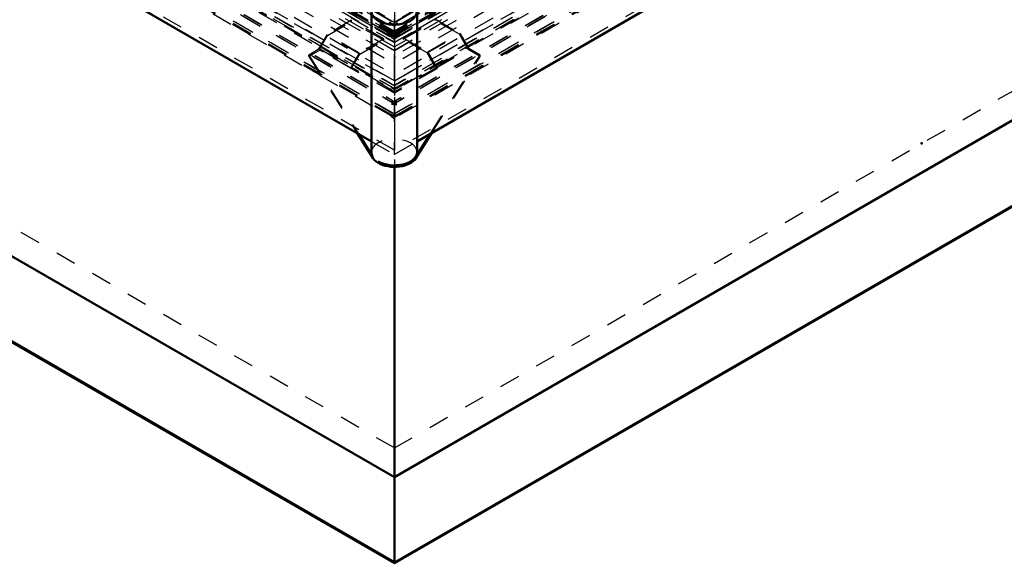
# Model space of a CAD drawing. Header units: millimetres. Extents: x 0 to 428, y 0 to 298.
# Tile 30 of 34: x 322 to 370, y 116 to 142. Entities that reach past the tile are written whole.
import ezdxf

# ---------------------------------------------------------------- set-up
doc = ezdxf.new("R2010")
doc.units = ezdxf.units.MM
doc.linetypes.add('Dashed', pattern=[2, 1, -1])
for name, color, linetype, lineweight in [('am_0', 7, 'Continuous', 50), ('am_12', 3, 'Continuous', 25), ('am_3', 6, 'Dashed', 25), ('am_6', 2, 'Continuous', 35), ('am_9', 7, 'Continuous', 50)]:
    doc.layers.add(name, color=color, linetype=linetype, lineweight=lineweight)

# ---------------------------------------------------------------- blocks, each defined once
blk = doc.blocks.new('97_FGS300150180132U_0_in_150180C2125Y1N4N_300Cl0__1203')
at = {"layer": 'am_0'}
for p, q in [((339.223, 142.689), (339.223, 135.827)), ((341.445, 135.827), (341.445, 142.689)), ((338.531, 136.756), (339.255, 135.608)), ((338.597, 136.718), (339.255, 135.674)), ((341.389, 135.535), (342.171, 136.776)), ((341.389, 135.601), (342.105, 136.738)), ((339.255, 135.674), (339.255, 135.608)), ((339.554, 135.304), (339.554, 135.37))]:
    blk.add_line(p, q, dxfattribs=at)
for centre, start_param, end_param in [((340.334, 142.689), 0, 3.141593), ((340.334, 142.689), 3.141593, 6.283185), ((340.334, 135.827), 3.141593, 3.382316), ((340.334, 135.761), 3.382316, 3.9339), ((340.334, 135.827), 3.9339, 6.283185), ((340.345, 135.821), 3.920082, 5.934315), ((340.345, 135.755), 3.920082, 5.934315)]:
    blk.add_ellipse(centre, major_axis=(1.111, 0), ratio=0.577288, start_param=start_param, end_param=end_param, dxfattribs=at)
at = {"layer": 'am_12'}
blk.add_line((341.389, 135.535), (341.389, 135.601), dxfattribs=at)
at = {"layer": 'am_3'}
for p, q in [((338.248, 142.258), (337.058, 141.571)), ((337.082, 141.519), (338.248, 142.192)), ((338.248, 142.192), (338.248, 142.258)), ((339.82, 141.351), (338.248, 142.258)), ((339.82, 141.285), (338.248, 142.192)), ((340.773, 141.407), (342.345, 142.314)), ((340.773, 141.341), (342.345, 142.248)), ((342.345, 142.248), (342.345, 142.314)), ((342.345, 142.314), (343.535, 141.627)), ((343.511, 141.575), (342.345, 142.248)), ((341.964, 140.72), (343.535, 141.627)), ((343.535, 141.627), (343.964, 140.885)), ((337.058, 141.571), (336.629, 140.829)), ((336.702, 140.862), (337.082, 141.519)), ((338.629, 140.664), (337.058, 141.571)), ((338.653, 140.612), (337.082, 141.519)), ((339.82, 141.351), (338.629, 140.664)), ((338.653, 140.612), (339.82, 141.285)), ((339.82, 141.285), (339.82, 141.351)), ((340.773, 141.407), (341.964, 140.72)), ((340.773, 141.341), (340.773, 141.407)), ((341.94, 140.667), (340.773, 141.341)), ((341.94, 140.667), (343.511, 141.575)), ((343.94, 140.832), (343.511, 141.575)), ((336.629, 140.829), (336.173, 140.565)), ((336.702, 140.805), (336.173, 140.499)), ((338.201, 139.922), (336.629, 140.829)), ((336.702, 140.805), (336.702, 140.862)), ((336.702, 140.862), (338.274, 139.954)), ((340.345, 138.702), (336.702, 140.805)), ((338.629, 140.664), (338.201, 139.922)), ((342.369, 139.925), (341.94, 140.667)), ((341.964, 140.72), (342.392, 139.977)), ((342.369, 139.925), (343.94, 140.832)), ((342.392, 139.977), (343.964, 140.885)), ((344.517, 140.499), (343.94, 140.832)), ((344.517, 140.565), (343.964, 140.885)), ((336.173, 140.499), (336.173, 140.565)), ((336.173, 140.565), (338.597, 136.718)), ((336.173, 140.499), (338.531, 136.756)), ((338.274, 139.954), (338.653, 140.612)), ((342.105, 136.738), (344.517, 140.565)), ((342.171, 136.776), (344.517, 140.499)), ((344.517, 140.499), (344.517, 140.565)), ((338.201, 139.922), (338.274, 139.964)), ((338.274, 139.964), (338.274, 139.954)), ((340.345, 138.768), (338.274, 139.964)), ((342.416, 139.964), (340.345, 138.768)), ((342.416, 139.898), (340.345, 138.702)), ((342.416, 139.898), (342.369, 139.925)), ((342.392, 139.977), (342.416, 139.964)), ((342.416, 139.964), (342.416, 139.898))]:
    blk.add_line(p, q, dxfattribs=at)
blk.add_ellipse((340.334, 135.827), major_axis=(1.111, 0), ratio=0.577288, start_param=0, end_param=3.141593, dxfattribs=at)
at = {"layer": 'am_6'}
for tag, p, flags in [('NB', (349.517, 143.331), 8), ('NN', (349.517, 142.831), 8), ('NT', (349.517, 142.331), 8), ('NBSYN', (349.517, 141.831), 8), ('LINA', (349.517, 141.331), 8), ('CATALOG', (349.517, 140.831), 8), ('IDNR', (349.517, 140.331), 8), ('PN', (349.517, 139.831), 8), ('LODLEVEL', (349.517, 139.331), 8), ('L', (349.517, 138.831), 8), ('W', (349.517, 138.331), 8), ('PPATH', (349.517, 137.831), 8), ('ExcludeFromBOM', (349.517, 136.831), 8), ('PSOL_0', (349.517, 136.331), 9), ('PSOL_1', (349.517, 135.831), 9), ('PSOL_2', (349.517, 135.331), 9)]:
    blk.add_attdef(tag, p, '', height=0.5, dxfattribs=dict(at, flags=flags))
blk = doc.blocks.new('99_Flat_Glass_Skylight_300150180_13_0_in_150180C2125Y1N4N_300Cl0__1203')
at = {"layer": 'am_0'}
for p, q in [((312.517, 151.774), (339.223, 136.357)), ((341.445, 136.357), (367.455, 151.372))]:
    blk.add_line(p, q, dxfattribs=at)
at = {"layer": 'am_3'}
for p, q in [((395.782, 167.923), (340.345, 135.92)), ((340.345, 135.92), (311.919, 152.33)), ((340.334, 142.314), (340.334, 135.715)), ((340.345, 142.518), (340.345, 135.92)), ((339.223, 136.357), (340.334, 135.715)), ((340.334, 135.715), (341.445, 136.357))]:
    blk.add_line(p, q, dxfattribs=at)
at = {"layer": 'am_6'}
for tag, p, flags in [('NB', (401.136, 191.037), 8), ('NN', (401.136, 190.537), 8), ('NT', (401.136, 190.037), 8), ('NBSYN', (401.136, 189.537), 8), ('LINA', (401.136, 189.037), 8), ('CATALOG', (401.136, 188.537), 8), ('IDNR', (401.136, 188.037), 8), ('PN', (401.136, 187.537), 8), ('LODLEVEL', (401.136, 187.037), 8), ('L', (401.136, 186.537), 8), ('W', (401.136, 186.037), 8), ('PPATH', (401.136, 185.537), 8), ('ExcludeFromBOM', (401.136, 184.537), 8), ('PSOL_0', (401.136, 184.037), 9), ('PSOL_1', (401.136, 183.537), 9), ('PSOL_2', (401.136, 183.037), 9)]:
    blk.add_attdef(tag, p, '', height=0.5, dxfattribs=dict(at, flags=flags))
blk = doc.blocks.new('101_Flat_Glass_Skylight_300150180_6_0_in_150180C2125Y1N4N_300Cl0__1203')
at = {"layer": 'am_3'}
for p, q in [((387.29, 169.081), (340.34, 141.977)), ((387.726, 169.081), (340.34, 141.725)), ((387.726, 168.883), (340.34, 141.527)), ((387.992, 168.883), (340.34, 141.374)), ((387.468, 168.698), (340.34, 141.492)), ((340.34, 140.788), (387.994, 168.299)), ((387.677, 168.285), (340.34, 140.958)), ((387.969, 168.285), (340.34, 140.789)), ((301.258, 163.935), (340.34, 141.374)), ((301.525, 164.132), (340.34, 141.725)), ((301.525, 163.935), (340.34, 141.527)), ((301.783, 163.75), (340.34, 141.492)), ((301.96, 164.132), (340.34, 141.977)), ((301.257, 163.35), (340.34, 140.788)), ((301.428, 163.252), (340.194, 140.873)), ((301.574, 163.337), (340.34, 140.958)), ((340.188, 140.876), (340.34, 140.789)), ((340.194, 140.873), (340.188, 140.876))]:
    blk.add_line(p, q, dxfattribs=at)
at = {"layer": 'am_6'}
for tag, p, flags in [('NB', (393.203, 191.488), 8), ('NN', (393.203, 190.988), 8), ('NT', (393.203, 190.488), 8), ('NBSYN', (393.203, 189.988), 8), ('LINA', (393.203, 189.488), 8), ('CATALOG', (393.203, 188.988), 8), ('IDNR', (393.203, 188.488), 8), ('PN', (393.203, 187.988), 8), ('LODLEVEL', (393.203, 187.488), 8), ('L', (393.203, 186.988), 8), ('W', (393.203, 186.488), 8), ('PPATH', (393.203, 185.988), 8), ('ExcludeFromBOM', (393.203, 184.988), 8), ('PSOL_0', (393.203, 184.488), 9), ('PSOL_1', (393.203, 183.988), 9), ('PSOL_2', (393.203, 183.488), 9)]:
    blk.add_attdef(tag, p, '', height=0.5, dxfattribs=dict(at, flags=flags))
blk = doc.blocks.new('102_Flat_Glass_Skylight_300150180_12_0_in_150180C2125Y1N4N_300Cl0__1203')
at = {"layer": 'am_3'}
for p, q in [((386.621, 168.903), (340.34, 142.185)), ((386.151, 168.603), (340.34, 142.157)), ((386.621, 168.603), (340.34, 141.886)), ((302.63, 163.954), (340.34, 142.185)), ((302.63, 163.655), (340.34, 141.886)), ((303.1, 163.655), (340.34, 142.157))]:
    blk.add_line(p, q, dxfattribs=at)
at = {"layer": 'am_6'}
for tag, p, flags in [('NB', (391.621, 190.672), 8), ('NN', (391.621, 190.172), 8), ('NT', (391.621, 189.672), 8), ('NBSYN', (391.621, 189.172), 8), ('LINA', (391.621, 188.672), 8), ('CATALOG', (391.621, 188.172), 8), ('IDNR', (391.621, 187.672), 8), ('PN', (391.621, 187.172), 8), ('LODLEVEL', (391.621, 186.672), 8), ('L', (391.621, 186.172), 8), ('W', (391.621, 185.672), 8), ('PPATH', (391.621, 185.172), 8), ('ExcludeFromBOM', (391.621, 184.172), 8), ('PSOL_0', (391.621, 183.672), 9), ('PSOL_1', (391.621, 183.172), 9), ('PSOL_2', (391.621, 182.672), 9)]:
    blk.add_attdef(tag, p, '', height=0.5, dxfattribs=dict(at, flags=flags))
blk = doc.blocks.new('103_Flat_Glass_Skylight_300150180_5_0_in_150180C2125Y1N4N_300Cl0__1203')
at = {"layer": 'am_3'}
for p in [(386.311, 168.667), (302.939, 163.719)]:
    blk.add_line(p, (340.34, 142.128), dxfattribs=at)
at = {"layer": 'am_6'}
for tag, p, flags in [('NB', (391.311, 190.721), 8), ('NN', (391.311, 190.221), 8), ('NT', (391.311, 189.721), 8), ('NBSYN', (391.311, 189.221), 8), ('LINA', (391.311, 188.721), 8), ('CATALOG', (391.311, 188.221), 8), ('IDNR', (391.311, 187.721), 8), ('PN', (391.311, 187.221), 8), ('LODLEVEL', (391.311, 186.721), 8), ('L', (391.311, 186.221), 8), ('W', (391.311, 185.721), 8), ('PPATH', (391.311, 185.221), 8), ('ExcludeFromBOM', (391.311, 184.221), 8), ('PSOL_0', (391.311, 183.721), 9), ('PSOL_1', (391.311, 183.221), 9), ('PSOL_2', (391.311, 182.721), 9)]:
    blk.add_attdef(tag, p, '', height=0.5, dxfattribs=dict(at, flags=flags))
blk = doc.blocks.new('105_FGS30015018025C33U_0_in_150180C2125Y1N4N_300Cl0__1203')
at = {"layer": 'am_3'}
for p, q in [((389.597, 169.79), (340.34, 141.354)), ((390.112, 169.244), (340.34, 140.511)), ((387.266, 169.13), (340.34, 142.04)), ((387.266, 169.081), (340.34, 141.991)), ((388.154, 169.081), (340.34, 141.478)), ((387.726, 169.015), (340.34, 141.659)), ((387.94, 169.072), (340.397, 141.626)), ((387.726, 168.883), (340.182, 141.437)), ((390.112, 168.883), (340.34, 140.15)), ((387.783, 168.916), (340.397, 141.56)), ((387.94, 168.825), (340.554, 141.47)), ((391.132, 168.39), (340.34, 139.068)), ((391.065, 168.364), (340.34, 139.08)), ((299.11, 164.312), (340.368, 140.495)), ((301.985, 164.182), (340.34, 142.04)), ((299.139, 163.935), (340.34, 140.15)), ((301.096, 164.132), (340.34, 141.478)), ((340.282, 141.626), (301.311, 164.124)), ((301.311, 163.877), (340.125, 141.47)), ((301.468, 163.968), (340.282, 141.56)), ((301.525, 164.066), (340.34, 141.659)), ((301.525, 163.935), (340.497, 141.437)), ((301.985, 164.132), (340.34, 141.991)), ((298.04, 163.351), (340.34, 138.931)), ((298.118, 163.442), (340.34, 139.068)), ((298.185, 163.415), (340.34, 139.08)), ((310.716, 158.455), (340.34, 141.354)), ((310.716, 156.03), (340.34, 138.929)), ((310.716, 155.982), (340.34, 138.881)), ((365.241, 153.304), (340.34, 138.929)), ((365.19, 153.277), (340.34, 138.931)), ((340.34, 138.881), (365.237, 153.254)), ((340.34, 143.331), (340.34, 138.881)), ((340.282, 141.626), (340.125, 141.536)), ((340.282, 141.626), (340.282, 141.56)), ((340.397, 141.626), (340.397, 141.56)), ((340.397, 141.626), (340.554, 141.536)), ((340.282, 141.56), (340.125, 141.47)), ((340.125, 141.47), (340.125, 141.536)), ((340.125, 141.536), (340.182, 141.503)), ((340.34, 141.593), (340.182, 141.503)), ((340.182, 141.503), (340.182, 141.437)), ((340.182, 141.437), (340.34, 141.346)), ((340.34, 141.593), (340.497, 141.503)), ((340.497, 141.437), (340.34, 141.346)), ((340.397, 141.56), (340.554, 141.47)), ((340.554, 141.536), (340.497, 141.503)), ((340.497, 141.503), (340.497, 141.437)), ((340.554, 141.47), (340.554, 141.536)), ((340.34, 140.511), (340.368, 140.447)), ((340.34, 140.43), (340.368, 140.495)), ((340.368, 140.447), (340.34, 140.43)), ((340.368, 140.495), (340.368, 140.447))]:
    blk.add_line(p, q, dxfattribs=at)
at = {"layer": 'am_6'}
for tag, p, flags in [('NB', (396.326, 195.21), 8), ('NN', (396.326, 194.71), 8), ('NT', (396.326, 194.21), 8), ('NBSYN', (396.326, 193.71), 8), ('LINA', (396.326, 193.21), 8), ('CATALOG', (396.326, 192.71), 8), ('IDNR', (396.326, 192.21), 8), ('PN', (396.326, 191.71), 8), ('LODLEVEL', (396.326, 191.21), 8), ('L', (396.326, 190.71), 8), ('W', (396.326, 190.21), 8), ('DP', (396.326, 189.71), 8), ('OP', (396.326, 189.21), 8), ('OC', (396.326, 188.71), 8), ('ExcludeFromBOM', (396.326, 187.71), 8), ('PSOL_0', (396.326, 187.21), 9), ('PSOL_1', (396.326, 186.71), 9), ('PSOL_2', (396.326, 186.21), 9)]:
    blk.add_attdef(tag, p, '', height=0.5, dxfattribs=dict(at, flags=flags))
blk = doc.blocks.new('106_FGS300150180223U_0_in_150180C2125Y1N4N_300Cl0__1203')
at = {"layer": 'am_3'}
for p, q in [((387.425, 168.718), (340.339, 141.536)), ((387.425, 168.355), (340.339, 141.173)), ((390.168, 168.355), (340.339, 139.589)), ((390.168, 168.056), (340.339, 139.29)), ((385.654, 167.596), (340.339, 141.436)), ((390.168, 167.596), (340.339, 138.83)), ((391.053, 167.483), (340.228, 138.143)), ((391.431, 167.184), (340.28, 137.655)), ((391.313, 167.126), (340.339, 137.7)), ((391.676, 167.112), (340.339, 137.476)), ((391.41, 167.057), (340.383, 137.6)), ((390.877, 167.485), (340.392, 138.34)), ((390.959, 167.417), (340.392, 138.225)), ((391.43, 167.055), (340.442, 137.62)), ((390.897, 167.482), (340.451, 138.36)), ((391.444, 167.018), (340.339, 137.516)), ((301.825, 163.77), (340.339, 141.536)), ((299.082, 163.407), (340.339, 139.589)), ((301.825, 163.407), (340.339, 141.173)), ((299.082, 163.108), (340.339, 139.29)), ((298.197, 162.535), (340.451, 138.143)), ((298.291, 162.469), (340.287, 138.225)), ((298.353, 162.534), (340.228, 138.36)), ((298.373, 162.536), (340.287, 138.34)), ((299.082, 162.648), (340.339, 138.83)), ((303.596, 162.648), (340.339, 141.436)), ((297.806, 162.07), (340.339, 137.516)), ((297.819, 162.236), (340.399, 137.655)), ((297.82, 162.107), (340.236, 137.62)), ((297.84, 162.109), (340.296, 137.6)), ((297.937, 162.178), (340.339, 137.7)), ((310.716, 154.577), (340.339, 137.476)), ((340.339, 141.173), (340.339, 142.789)), ((340.339, 139.589), (340.339, 137.476)), ((340.228, 138.36), (340.287, 138.34)), ((340.228, 138.143), (340.228, 138.36)), ((340.339, 138.31), (340.28, 138.275)), ((340.339, 138.296), (340.28, 138.275)), ((340.28, 138.275), (340.28, 138.161)), ((340.287, 138.34), (340.287, 138.225)), ((340.339, 138.31), (340.399, 138.275)), ((340.339, 138.296), (340.399, 138.275)), ((340.451, 138.36), (340.392, 138.34)), ((340.392, 138.34), (340.392, 138.225)), ((340.399, 138.275), (340.399, 138.161)), ((340.451, 138.143), (340.451, 138.36)), ((340.28, 138.161), (340.228, 138.143)), ((340.339, 138.195), (340.28, 138.161)), ((340.287, 138.225), (340.339, 138.207)), ((340.392, 138.225), (340.339, 138.207)), ((340.339, 138.195), (340.399, 138.161)), ((340.399, 138.161), (340.451, 138.143)), ((340.296, 137.674), (340.236, 137.64)), ((340.236, 137.64), (340.28, 137.655)), ((340.236, 137.62), (340.236, 137.64)), ((340.296, 137.6), (340.236, 137.62)), ((340.28, 137.655), (340.28, 137.595)), ((340.28, 137.595), (340.339, 137.561)), ((340.28, 137.595), (340.339, 137.575)), ((340.339, 137.689), (340.296, 137.674)), ((340.296, 137.674), (340.296, 137.6)), ((340.339, 137.689), (340.383, 137.674)), ((340.399, 137.595), (340.339, 137.561)), ((340.399, 137.595), (340.339, 137.575)), ((340.383, 137.674), (340.383, 137.6)), ((340.383, 137.674), (340.442, 137.64)), ((340.383, 137.6), (340.442, 137.62)), ((340.442, 137.64), (340.399, 137.655)), ((340.399, 137.655), (340.399, 137.595)), ((340.442, 137.62), (340.442, 137.64))]:
    blk.add_line(p, q, dxfattribs=at)
at = {"layer": 'am_6'}
for tag, p, flags in [('NB', (396.676, 192.173), 8), ('NN', (396.676, 191.673), 8), ('NT', (396.676, 191.173), 8), ('NBSYN', (396.676, 190.673), 8), ('LINA', (396.676, 190.173), 8), ('CATALOG', (396.676, 189.673), 8), ('IDNR', (396.676, 189.173), 8), ('PN', (396.676, 188.673), 8), ('LODLEVEL', (396.676, 188.173), 8), ('L', (396.676, 187.673), 8), ('W', (396.676, 187.173), 8), ('DP', (396.676, 186.673), 8), ('ExcludeFromBOM', (396.676, 185.673), 8), ('PSOL_0', (396.676, 185.173), 9), ('PSOL_1', (396.676, 184.673), 9), ('PSOL_2', (396.676, 184.173), 9)]:
    blk.add_attdef(tag, p, '', height=0.5, dxfattribs=dict(at, flags=flags))
blk = doc.blocks.new('107_FGS30015018025101U_0_in_150180C2125Y1N4N_300Cl0__1203')
at = {"layer": 'am_0'}
for p, q in [((340.339, 119.992), (394.914, 151.497)), ((340.339, 115.788), (401.523, 151.109)), ((340.339, 119.992), (294.336, 146.549)), ((287.727, 146.161), (340.339, 115.788)), ((340.339, 135.113), (340.339, 115.788))]:
    blk.add_line(p, q, dxfattribs=at)
at = {"layer": 'am_12'}
for q in [(401.488, 151.165), (287.762, 146.217)]:
    blk.add_line((340.339, 115.865), q, dxfattribs=at)
at = {"layer": 'am_3'}
for p, q in [((340.339, 141.188), (386.084, 167.596)), ((340.339, 139.309), (389.34, 167.596)), ((340.339, 139.309), (299.91, 162.648)), ((340.339, 141.188), (303.166, 162.648)), ((340.339, 121.41), (391.768, 151.099)), ((340.339, 115.802), (401.483, 151.099)), ((340.339, 115.802), (287.767, 146.151)), ((340.339, 121.41), (297.482, 146.151)), ((340.339, 139.589), (340.339, 141.173)), ((340.339, 137.476), (340.339, 135.113))]:
    blk.add_line(p, q, dxfattribs=at)
at = {"layer": 'am_6'}
for tag, p, flags in [('NB', (406.54, 190.935), 8), ('NN', (406.54, 190.435), 8), ('NT', (406.54, 189.935), 8), ('NBSYN', (406.54, 189.435), 8), ('LINA', (406.54, 188.935), 8), ('CATALOG', (406.54, 188.435), 8), ('IDNR', (406.54, 187.935), 8), ('PN', (406.54, 187.435), 8), ('LODLEVEL', (406.54, 186.935), 8), ('L', (406.54, 186.435), 8), ('W', (406.54, 185.935), 8), ('DP', (406.54, 185.435), 8), ('OP', (406.54, 184.935), 8), ('BA', (406.54, 184.435), 8), ('RT', (406.54, 183.935), 8), ('ExcludeFromBOM', (406.54, 182.935), 8), ('PSOL_0', (406.54, 182.435), 9), ('PSOL_1', (406.54, 181.935), 9), ('PSOL_2', (406.54, 181.435), 9)]:
    blk.add_attdef(tag, p, '', height=0.5, dxfattribs=dict(at, flags=flags))

msp = doc.modelspace()

# ---------------------------------------------------------------- linework, layer by layer
at = {"layer": 'am_9'}
msp.add_point((366.054, 136.255), dxfattribs=at)

# ---------------------------------------------------------------- block references
for name in ['105_FGS30015018025C33U_0_in_150180C2125Y1N4N_300Cl0__1203', '106_FGS300150180223U_0_in_150180C2125Y1N4N_300Cl0__1203', '101_Flat_Glass_Skylight_300150180_6_0_in_150180C2125Y1N4N_300Cl0__1203', '107_FGS30015018025101U_0_in_150180C2125Y1N4N_300Cl0__1203', '102_Flat_Glass_Skylight_300150180_12_0_in_150180C2125Y1N4N_300Cl0__1203', '103_Flat_Glass_Skylight_300150180_5_0_in_150180C2125Y1N4N_300Cl0__1203', '99_Flat_Glass_Skylight_300150180_13_0_in_150180C2125Y1N4N_300Cl0__1203', '97_FGS300150180132U_0_in_150180C2125Y1N4N_300Cl0__1203']:
    msp.add_blockref(name, (0, 0))

doc.saveas('drawing.dxf')
